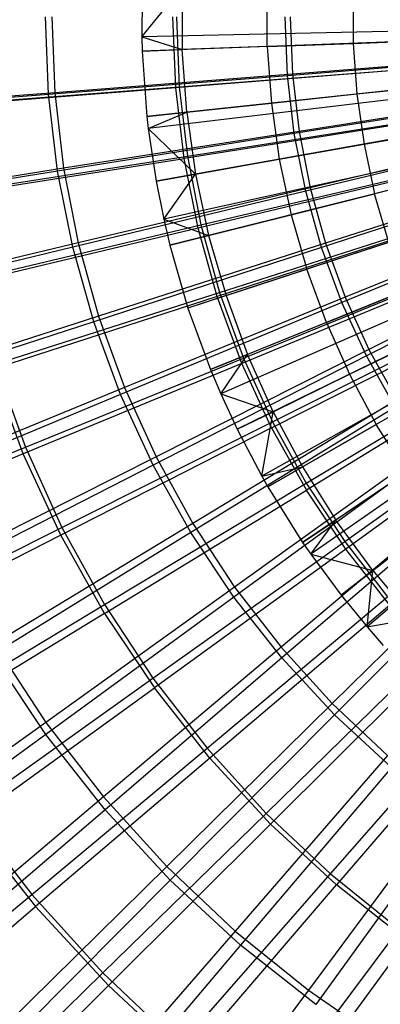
# Model space of a CAD drawing. Extents: x 0.05 to 6.09, y -3 to 3.03.
# Tile 33 of 124: x 2.09 to 2.43, y -0.92 to 0.01. Entities that reach past the tile are written whole.
import ezdxf

# ---------------------------------------------------------------- set-up
doc = ezdxf.new("R2010")
doc.units = 0
doc.header["$MEASUREMENT"] = 0
doc.layers.get('0').update_dxf_attribs({"color": 13, "linetype": 'CONTINUOUS'})

# ---------------------------------------------------------------- blocks, each defined once
blk = doc.blocks.new('PROFILE_SNOW_BALL_PLAFON_P')
at = {"color": 0}
for p, q in [((2.20944, 0.04173, 6.20847), (2.20915, -0.00657, 6.20847)), ((2.20944, 0.04173, 6.20847), (2.20915, -0.00657, 6.20847)), ((2.20915, -0.00657, 6.20847), (2.24729, 0.04048, 6.22565)), ((2.20915, -0.00657, 6.20847), (2.24729, 0.04048, 6.22565)), ((2.24729, 0.04048, 6.22565), (2.24739, -0.01872, 6.22564)), ((2.24729, 0.04048, 6.22565), (2.24739, -0.01872, 6.22564)), ((2.32781, -0.01578, 6.25976), (2.32772, 0.03782, 6.25976)), ((2.32781, -0.01578, 6.25976), (2.32772, 0.03782, 6.25976)), ((2.409, 0.03512, 6.29104), (2.40908, -0.01281, 6.29104)), ((2.409, 0.03512, 6.29104), (2.40908, -0.01281, 6.29104)), ((2.91727, 0.0085, 6.41976), (2.20915, -0.00657, 6.20847)), ((2.91727, 0.0085, 6.41976), (2.20915, -0.00657, 6.20847)), ((2.91735, 0.00576, 6.41976), (2.20955, -0.0201, 6.20847)), ((2.91735, 0.00576, 6.41976), (2.20955, -0.0201, 6.20847)), ((2.20915, -0.00657, 6.20847), (2.24739, -0.01872, 6.22564)), ((2.20915, -0.00657, 6.20847), (2.24739, -0.01872, 6.22564)), ((2.20915, -0.00657, 6.20847), (2.20955, -0.0201, 6.20847)), ((2.20915, -0.00657, 6.20847), (2.20955, -0.0201, 6.20847)), ((2.91824, -0.00671, 6.41975), (2.21396, -0.08177, 6.20843)), ((2.91824, -0.00671, 6.41975), (2.21396, -0.08177, 6.20843)), ((2.91851, -0.00904, 6.41975), (2.21527, -0.09329, 6.20842)), ((2.91851, -0.00904, 6.41975), (2.21527, -0.09329, 6.20842)), ((2.32781, -0.01578, 6.25976), (2.24739, -0.01872, 6.22564)), ((2.32781, -0.01578, 6.25976), (2.24739, -0.01872, 6.22564)), ((2.32781, -0.01578, 6.25976), (2.40908, -0.01281, 6.29104)), ((2.32781, -0.01578, 6.25976), (2.40908, -0.01281, 6.29104)), ((2.32781, -0.01578, 6.25976), (2.33164, -0.06924, 6.25973)), ((2.32781, -0.01578, 6.25976), (2.33164, -0.06924, 6.25973)), ((2.40908, -0.01281, 6.29104), (2.49127, -0.00981, 6.3195)), ((2.40908, -0.01281, 6.29104), (2.49127, -0.00981, 6.3195)), ((2.40908, -0.01281, 6.29104), (2.41251, -0.06063, 6.29101)), ((2.40908, -0.01281, 6.29104), (2.41251, -0.06063, 6.29101)), ((2.20955, -0.0201, 6.20847), (2.24739, -0.01872, 6.22564)), ((2.20955, -0.0201, 6.20847), (2.24739, -0.01872, 6.22564)), ((2.20955, -0.0201, 6.20847), (2.21396, -0.08177, 6.20843)), ((2.20955, -0.0201, 6.20847), (2.21396, -0.08177, 6.20843)), ((2.92001, -0.01909, 6.41974), (2.22267, -0.14298, 6.20837)), ((2.92001, -0.01909, 6.41974), (2.22267, -0.14298, 6.20837)), ((2.92146, -0.02637, 6.41973), (2.22986, -0.17899, 6.20831)), ((2.92146, -0.02637, 6.41973), (2.22986, -0.17899, 6.20831)), ((2.25162, -0.07776, 6.22561), (2.24739, -0.01872, 6.22564)), ((2.25162, -0.07776, 6.22561), (2.24739, -0.01872, 6.22564)), ((2.92263, -0.03131, 6.41972), (2.23563, -0.20344, 6.20827)), ((2.92263, -0.03131, 6.41972), (2.23563, -0.20344, 6.20827)), ((2.92609, -0.04333, 6.41969), (2.25277, -0.26284, 6.20814)), ((2.92609, -0.04333, 6.41969), (2.25277, -0.26284, 6.20814)), ((2.93039, -0.05507, 6.41966), (2.27402, -0.32091, 6.20799)), ((2.93039, -0.05507, 6.41966), (2.27402, -0.32091, 6.20799)), ((2.41251, -0.06063, 6.29101), (2.49428, -0.05191, 6.31947)), ((2.41251, -0.06063, 6.29101), (2.49428, -0.05191, 6.31947)), ((2.93237, -0.05975, 6.41965), (2.2838, -0.34405, 6.20791)), ((2.93237, -0.05975, 6.41965), (2.2838, -0.34405, 6.20791)), ((2.33164, -0.06924, 6.25973), (2.41251, -0.06063, 6.29101)), ((2.33164, -0.06924, 6.25973), (2.41251, -0.06063, 6.29101)), ((2.41251, -0.06063, 6.29101), (2.41926, -0.10808, 6.29096)), ((2.41251, -0.06063, 6.29101), (2.41926, -0.10808, 6.29096)), ((2.25162, -0.07776, 6.22561), (2.33164, -0.06924, 6.25973)), ((2.25162, -0.07776, 6.22561), (2.33164, -0.06924, 6.25973)), ((2.93549, -0.06648, 6.41962), (2.29926, -0.37735, 6.2078)), ((2.93549, -0.06648, 6.41962), (2.29926, -0.37735, 6.2078)), ((2.33164, -0.06924, 6.25973), (2.33919, -0.1223, 6.25968)), ((2.33164, -0.06924, 6.25973), (2.33919, -0.1223, 6.25968)), ((2.21396, -0.08177, 6.20843), (2.25162, -0.07776, 6.22561)), ((2.21396, -0.08177, 6.20843), (2.25162, -0.07776, 6.22561)), ((2.21396, -0.08177, 6.20843), (2.21527, -0.09329, 6.20842)), ((2.21396, -0.08177, 6.20843), (2.21527, -0.09329, 6.20842)), ((2.21527, -0.09329, 6.20842), (2.25162, -0.07776, 6.22561)), ((2.21527, -0.09329, 6.20842), (2.25162, -0.07776, 6.22561)), ((2.25162, -0.07776, 6.22561), (2.25996, -0.13636, 6.22555)), ((2.25162, -0.07776, 6.22561), (2.25996, -0.13636, 6.22555)), ((2.94022, -0.07548, 6.41959), (2.32263, -0.42182, 6.20763)), ((2.94022, -0.07548, 6.41959), (2.32263, -0.42182, 6.20763)), ((2.94138, -0.07751, 6.41958), (2.32838, -0.43189, 6.20758)), ((2.94138, -0.07751, 6.41958), (2.32838, -0.43189, 6.20758)), ((2.94803, -0.0881, 6.41953), (2.36123, -0.48427, 6.20734)), ((2.94803, -0.0881, 6.41953), (2.36123, -0.48427, 6.20734)), ((2.94958, -0.09036, 6.41952), (2.3689, -0.49542, 6.20728)), ((2.94958, -0.09036, 6.41952), (2.3689, -0.49542, 6.20728)), ((2.21527, -0.09329, 6.20842), (2.25996, -0.13636, 6.22555)), ((2.21527, -0.09329, 6.20842), (2.25996, -0.13636, 6.22555)), ((2.21527, -0.09329, 6.20842), (2.22267, -0.14298, 6.20837)), ((2.21527, -0.09329, 6.20842), (2.22267, -0.14298, 6.20837)), ((2.95539, -0.09821, 6.41948), (2.39766, -0.53423, 6.20707)), ((2.95539, -0.09821, 6.41948), (2.39766, -0.53423, 6.20707)), ((2.41926, -0.10808, 6.29096), (2.50023, -0.0937, 6.31943)), ((2.41926, -0.10808, 6.29096), (2.50023, -0.0937, 6.31943)), ((2.33919, -0.1223, 6.25968), (2.41926, -0.10808, 6.29096)), ((2.33919, -0.1223, 6.25968), (2.41926, -0.10808, 6.29096)), ((2.41926, -0.10808, 6.29096), (2.42931, -0.15496, 6.29089)), ((2.41926, -0.10808, 6.29096), (2.42931, -0.15496, 6.29089)), ((2.96035, -0.10425, 6.41944), (2.42216, -0.56412, 6.20689)), ((2.96035, -0.10425, 6.41944), (2.42216, -0.56412, 6.20689)), ((2.25996, -0.13636, 6.22555), (2.33919, -0.1223, 6.25968)), ((2.25996, -0.13636, 6.22555), (2.33919, -0.1223, 6.25968)), ((2.33919, -0.1223, 6.25968), (2.35042, -0.17471, 6.25959)), ((2.33919, -0.1223, 6.25968), (2.35042, -0.17471, 6.25959)), ((2.22267, -0.14298, 6.20837), (2.25996, -0.13636, 6.22555)), ((2.22267, -0.14298, 6.20837), (2.25996, -0.13636, 6.22555)), ((2.22986, -0.17899, 6.20831), (2.25996, -0.13636, 6.22555)), ((2.22986, -0.17899, 6.20831), (2.25996, -0.13636, 6.22555)), ((2.25996, -0.13636, 6.22555), (2.27236, -0.19425, 6.22546)), ((2.25996, -0.13636, 6.22555), (2.27236, -0.19425, 6.22546)), ((2.50908, -0.13498, 6.31936), (2.42931, -0.15496, 6.29089)), ((2.50908, -0.13498, 6.31936), (2.42931, -0.15496, 6.29089)), ((2.22267, -0.14298, 6.20837), (2.22986, -0.17899, 6.20831)), ((2.22267, -0.14298, 6.20837), (2.22986, -0.17899, 6.20831)), ((2.35042, -0.17471, 6.25959), (2.42931, -0.15496, 6.29089)), ((2.35042, -0.17471, 6.25959), (2.42931, -0.15496, 6.29089)), ((2.4426, -0.20101, 6.29079), (2.42931, -0.15496, 6.29089)), ((2.4426, -0.20101, 6.29079), (2.42931, -0.15496, 6.29089)), ((2.27236, -0.19425, 6.22546), (2.35042, -0.17471, 6.25959)), ((2.27236, -0.19425, 6.22546), (2.35042, -0.17471, 6.25959)), ((2.35042, -0.17471, 6.25959), (2.36528, -0.2262, 6.25948)), ((2.35042, -0.17471, 6.25959), (2.36528, -0.2262, 6.25948)), ((2.22986, -0.17899, 6.20831), (2.27236, -0.19425, 6.22546)), ((2.22986, -0.17899, 6.20831), (2.27236, -0.19425, 6.22546)), ((2.22986, -0.17899, 6.20831), (2.23563, -0.20344, 6.20827)), ((2.22986, -0.17899, 6.20831), (2.23563, -0.20344, 6.20827)), ((2.23563, -0.20344, 6.20827), (2.27236, -0.19425, 6.22546)), ((2.23563, -0.20344, 6.20827), (2.27236, -0.19425, 6.22546)), ((2.27236, -0.19425, 6.22546), (2.28878, -0.25112, 6.22534)), ((2.27236, -0.19425, 6.22546), (2.28878, -0.25112, 6.22534)), ((2.23563, -0.20344, 6.20827), (2.25277, -0.26284, 6.20814)), ((2.23563, -0.20344, 6.20827), (2.25277, -0.26284, 6.20814)), ((2.4426, -0.20101, 6.29079), (2.36528, -0.2262, 6.25948)), ((2.4426, -0.20101, 6.29079), (2.36528, -0.2262, 6.25948)), ((2.28878, -0.25112, 6.22534), (2.36528, -0.2262, 6.25948)), ((2.28878, -0.25112, 6.22534), (2.36528, -0.2262, 6.25948)), ((2.38369, -0.27654, 6.25935), (2.36528, -0.2262, 6.25948)), ((2.38369, -0.27654, 6.25935), (2.36528, -0.2262, 6.25948)), ((2.28878, -0.25112, 6.22534), (2.25277, -0.26284, 6.20814)), ((2.28878, -0.25112, 6.22534), (2.25277, -0.26284, 6.20814)), ((2.28878, -0.25112, 6.22534), (2.30912, -0.30671, 6.22519)), ((2.28878, -0.25112, 6.22534), (2.30912, -0.30671, 6.22519)), ((2.38369, -0.27654, 6.25935), (2.45907, -0.24603, 6.29067)), ((2.38369, -0.27654, 6.25935), (2.45907, -0.24603, 6.29067)), ((2.25277, -0.26284, 6.20814), (2.27402, -0.32091, 6.20799)), ((2.25277, -0.26284, 6.20814), (2.27402, -0.32091, 6.20799)), ((2.38369, -0.27654, 6.25935), (2.30912, -0.30671, 6.22519)), ((2.38369, -0.27654, 6.25935), (2.30912, -0.30671, 6.22519)), ((2.38369, -0.27654, 6.25935), (2.40558, -0.32546, 6.25918)), ((2.38369, -0.27654, 6.25935), (2.40558, -0.32546, 6.25918)), ((2.40558, -0.32546, 6.25918), (2.47864, -0.28979, 6.29052)), ((2.40558, -0.32546, 6.25918), (2.47864, -0.28979, 6.29052)), ((2.27402, -0.32091, 6.20799), (2.30912, -0.30671, 6.22519)), ((2.27402, -0.32091, 6.20799), (2.30912, -0.30671, 6.22519)), ((2.2838, -0.34405, 6.20791), (2.30912, -0.30671, 6.22519)), ((2.2838, -0.34405, 6.20791), (2.30912, -0.30671, 6.22519)), ((2.33328, -0.36075, 6.22501), (2.30912, -0.30671, 6.22519)), ((2.33328, -0.36075, 6.22501), (2.30912, -0.30671, 6.22519)), ((2.27402, -0.32091, 6.20799), (2.2838, -0.34405, 6.20791)), ((2.27402, -0.32091, 6.20799), (2.2838, -0.34405, 6.20791)), ((2.33328, -0.36075, 6.22501), (2.40558, -0.32546, 6.25918)), ((2.33328, -0.36075, 6.22501), (2.40558, -0.32546, 6.25918)), ((2.40558, -0.32546, 6.25918), (2.43082, -0.37274, 6.259)), ((2.40558, -0.32546, 6.25918), (2.43082, -0.37274, 6.259)), ((2.50121, -0.33208, 6.29035), (2.43082, -0.37274, 6.259)), ((2.50121, -0.33208, 6.29035), (2.43082, -0.37274, 6.259)), ((2.2838, -0.34405, 6.20791), (2.33328, -0.36075, 6.22501)), ((2.2838, -0.34405, 6.20791), (2.29926, -0.37735, 6.2078)), ((2.2838, -0.34405, 6.20791), (2.33328, -0.36075, 6.22501)), ((2.2838, -0.34405, 6.20791), (2.29926, -0.37735, 6.2078)), ((2.29926, -0.37735, 6.2078), (2.33328, -0.36075, 6.22501)), ((2.29926, -0.37735, 6.2078), (2.33328, -0.36075, 6.22501)), ((2.32263, -0.42182, 6.20763), (2.33328, -0.36075, 6.22501)), ((2.32263, -0.42182, 6.20763), (2.33328, -0.36075, 6.22501)), ((2.33328, -0.36075, 6.22501), (2.36116, -0.41297, 6.2248)), ((2.33328, -0.36075, 6.22501), (2.36116, -0.41297, 6.2248)), ((2.29926, -0.37735, 6.2078), (2.32263, -0.42182, 6.20763)), ((2.29926, -0.37735, 6.2078), (2.32263, -0.42182, 6.20763)), ((2.36116, -0.41297, 6.2248), (2.43082, -0.37274, 6.259)), ((2.36116, -0.41297, 6.2248), (2.43082, -0.37274, 6.259)), ((2.4593, -0.41815, 6.25879), (2.43082, -0.37274, 6.259)), ((2.4593, -0.41815, 6.25879), (2.43082, -0.37274, 6.259)), ((2.32263, -0.42182, 6.20763), (2.36116, -0.41297, 6.2248)), ((2.32263, -0.42182, 6.20763), (2.36116, -0.41297, 6.2248)), ((2.32838, -0.43189, 6.20758), (2.36116, -0.41297, 6.2248)), ((2.32838, -0.43189, 6.20758), (2.36116, -0.41297, 6.2248)), ((2.36116, -0.41297, 6.2248), (2.39262, -0.46311, 6.22457)), ((2.36116, -0.41297, 6.2248), (2.39262, -0.46311, 6.22457)), ((2.4593, -0.41815, 6.25879), (2.39262, -0.46311, 6.22457)), ((2.4593, -0.41815, 6.25879), (2.39262, -0.46311, 6.22457)), ((2.32263, -0.42182, 6.20763), (2.32838, -0.43189, 6.20758)), ((2.32263, -0.42182, 6.20763), (2.32838, -0.43189, 6.20758)), ((2.32838, -0.43189, 6.20758), (2.36123, -0.48427, 6.20734)), ((2.32838, -0.43189, 6.20758), (2.36123, -0.48427, 6.20734)), ((2.36123, -0.48427, 6.20734), (2.39262, -0.46311, 6.22457)), ((2.36123, -0.48427, 6.20734), (2.39262, -0.46311, 6.22457)), ((2.3689, -0.49542, 6.20728), (2.39262, -0.46311, 6.22457)), ((2.3689, -0.49542, 6.20728), (2.39262, -0.46311, 6.22457)), ((2.42749, -0.51094, 6.22431), (2.39262, -0.46311, 6.22457)), ((2.42749, -0.51094, 6.22431), (2.39262, -0.46311, 6.22457)), ((2.42749, -0.51094, 6.22431), (2.49087, -0.46145, 6.25855)), ((2.42749, -0.51094, 6.22431), (2.49087, -0.46145, 6.25855)), ((2.36123, -0.48427, 6.20734), (2.3689, -0.49542, 6.20728)), ((2.36123, -0.48427, 6.20734), (2.3689, -0.49542, 6.20728)), ((2.3689, -0.49542, 6.20728), (2.42749, -0.51094, 6.22431)), ((2.3689, -0.49542, 6.20728), (2.39766, -0.53423, 6.20707)), ((2.3689, -0.49542, 6.20728), (2.42749, -0.51094, 6.22431)), ((2.3689, -0.49542, 6.20728), (2.39766, -0.53423, 6.20707)), ((2.39766, -0.53423, 6.20707), (2.42749, -0.51094, 6.22431)), ((2.39766, -0.53423, 6.20707), (2.42749, -0.51094, 6.22431)), ((2.42216, -0.56412, 6.20689), (2.42749, -0.51094, 6.22431)), ((2.42216, -0.56412, 6.20689), (2.42749, -0.51094, 6.22431)), ((2.42749, -0.51094, 6.22431), (2.46562, -0.55623, 6.22403)), ((2.42749, -0.51094, 6.22431), (2.46562, -0.55623, 6.22403)), ((2.39766, -0.53423, 6.20707), (2.42216, -0.56412, 6.20689)), ((2.39766, -0.53423, 6.20707), (2.42216, -0.56412, 6.20689)), ((2.42216, -0.56412, 6.20689), (2.46562, -0.55623, 6.22403)), ((2.42216, -0.56412, 6.20689), (2.46562, -0.55623, 6.22403)), ((2.42216, -0.56412, 6.20689), (2.43748, -0.58153, 6.20677)), ((2.42216, -0.56412, 6.20689), (2.43748, -0.58153, 6.20677))]:
    blk.add_line(p, q, dxfattribs=at)
blk = doc.blocks.new('GRUPUJ_1')
at = {"color": 0}
for p, q in [((2.06652, 2.94374, 0.23651), (2.06364, 3.01692, 0.23653)), ((2.06652, 2.94374, 0.23651), (2.06364, 3.01692, 0.23653)), ((2.06958, 3.01692, 0.18699), (2.07236, 2.94513, 0.18697)), ((2.06958, 3.01692, 0.18699), (2.07236, 2.94513, 0.18697)), ((2.18679, 2.94978, 6.09612), (2.18415, 3.01692, 6.09614)), ((2.18679, 2.94978, 6.09612), (2.18415, 3.01692, 6.09614)), ((2.18747, 3.01692, 6.14503), (2.19003, 2.95084, 6.14501)), ((2.18747, 3.01692, 6.14503), (2.19003, 2.95084, 6.14501)), ((2.29227, 2.96155, 0.1605), (2.29009, 3.01692, 0.16052)), ((2.29227, 2.96155, 0.1605), (2.29009, 3.01692, 0.16052)), ((2.29491, 3.01692, 0.11426), (2.29702, 2.96263, 0.11424)), ((2.29491, 3.01692, 0.11426), (2.29702, 2.96263, 0.11424)), ((2.29227, 2.96155, 0.1605), (2.52317, 2.97975, 0.1021)), ((2.29227, 2.96155, 0.1605), (2.52317, 2.97975, 0.1021)), ((2.52649, 2.9805, 0.05864), (2.29702, 2.96263, 0.11424)), ((2.52649, 2.9805, 0.05864), (2.29702, 2.96263, 0.11424)), ((2.41547, 2.96774, 6.16276), (2.18679, 2.94978, 6.09612)), ((2.41547, 2.96774, 6.16276), (2.18679, 2.94978, 6.09612)), ((2.19003, 2.95084, 6.14501), (2.41738, 2.96847, 6.20878)), ((2.19003, 2.95084, 6.14501), (2.41738, 2.96847, 6.20878)), ((2.06652, 2.94374, 0.23651), (2.29227, 2.96155, 0.1605)), ((2.06652, 2.94374, 0.23651), (2.29227, 2.96155, 0.1605)), ((2.29702, 2.96263, 0.11424), (2.07236, 2.94513, 0.18697)), ((2.29702, 2.96263, 0.11424), (2.07236, 2.94513, 0.18697)), ((2.29878, 2.90652, 0.16045), (2.29227, 2.96155, 0.1605)), ((2.29878, 2.90652, 0.16045), (2.29227, 2.96155, 0.1605)), ((2.29702, 2.96263, 0.11424), (2.30332, 2.90867, 0.11419)), ((2.29702, 2.96263, 0.11424), (2.30332, 2.90867, 0.11419)), ((2.18679, 2.94978, 6.09612), (1.96389, 2.93229, 6.01207)), ((2.18679, 2.94978, 6.09612), (1.96389, 2.93229, 6.01207)), ((1.9681, 2.93364, 6.06429), (2.19003, 2.95084, 6.14501)), ((1.9681, 2.93364, 6.06429), (2.19003, 2.95084, 6.14501)), ((2.19469, 2.88306, 6.09606), (2.18679, 2.94978, 6.09612)), ((2.19469, 2.88306, 6.09606), (2.18679, 2.94978, 6.09612)), ((2.19003, 2.95084, 6.14501), (2.19771, 2.88515, 6.14495)), ((2.19003, 2.95084, 6.14501), (2.19771, 2.88515, 6.14495)), ((1.84725, 2.92643, 0.32967), (2.06652, 2.94374, 0.23651)), ((1.84725, 2.92643, 0.32967), (2.06652, 2.94374, 0.23651)), ((2.07236, 2.94513, 0.18697), (1.85379, 2.92809, 0.27643)), ((2.07236, 2.94513, 0.18697), (1.85379, 2.92809, 0.27643)), ((2.07513, 2.87101, 0.23644), (2.06652, 2.94374, 0.23651)), ((2.07513, 2.87101, 0.23644), (2.06652, 2.94374, 0.23651)), ((2.07236, 2.94513, 0.18697), (2.0807, 2.87377, 0.18691)), ((2.07236, 2.94513, 0.18697), (2.0807, 2.87377, 0.18691)), ((2.52754, 2.94282, 0.10206), (2.29878, 2.90652, 0.16045)), ((2.52754, 2.94282, 0.10206), (2.29878, 2.90652, 0.16045)), ((2.53072, 2.94429, 0.05861), (2.30332, 2.90867, 0.11419)), ((2.53072, 2.94429, 0.05861), (2.30332, 2.90867, 0.11419)), ((2.42125, 2.91886, 6.16272), (2.19469, 2.88306, 6.09606)), ((2.42125, 2.91886, 6.16272), (2.19469, 2.88306, 6.09606)), ((2.19771, 2.88515, 6.14495), (2.42301, 2.92032, 6.20874)), ((2.19771, 2.88515, 6.14495), (2.42301, 2.92032, 6.20874)), ((2.29878, 2.90652, 0.16045), (2.07513, 2.87101, 0.23644)), ((2.29878, 2.90652, 0.16045), (2.07513, 2.87101, 0.23644)), ((2.30332, 2.90867, 0.11419), (2.0807, 2.87377, 0.18691)), ((2.30332, 2.90867, 0.11419), (2.0807, 2.87377, 0.18691)), ((2.30959, 2.85217, 0.16037), (2.29878, 2.90652, 0.16045)), ((2.30959, 2.85217, 0.16037), (2.29878, 2.90652, 0.16045)), ((2.30332, 2.90867, 0.11419), (2.31379, 2.85536, 0.11412)), ((2.30332, 2.90867, 0.11419), (2.31379, 2.85536, 0.11412)), ((2.53479, 2.90634, 0.10201), (2.30959, 2.85217, 0.16037)), ((2.53479, 2.90634, 0.10201), (2.30959, 2.85217, 0.16037)), ((2.53774, 2.90853, 0.05856), (2.31379, 2.85536, 0.11412)), ((2.53774, 2.90853, 0.05856), (2.31379, 2.85536, 0.11412)), ((1.97778, 2.85085, 6.06421), (2.19771, 2.88515, 6.14495)), ((1.97778, 2.85085, 6.06421), (2.19771, 2.88515, 6.14495)), ((2.19771, 2.88515, 6.14495), (2.21045, 2.82026, 6.14486)), ((2.19771, 2.88515, 6.14495), (2.21045, 2.82026, 6.14486)), ((1.97384, 2.84818, 6.012), (2.19469, 2.88306, 6.09606)), ((1.97384, 2.84818, 6.012), (2.19469, 2.88306, 6.09606)), ((2.2078, 2.81716, 6.09597), (2.19469, 2.88306, 6.09606)), ((2.2078, 2.81716, 6.09597), (2.19469, 2.88306, 6.09606)), ((2.07513, 2.87101, 0.23644), (1.8579, 2.83649, 0.32959)), ((2.07513, 2.87101, 0.23644), (1.8579, 2.83649, 0.32959)), ((2.0807, 2.87377, 0.18691), (1.86411, 2.83979, 0.27635)), ((2.0807, 2.87377, 0.18691), (1.86411, 2.83979, 0.27635)), ((2.08941, 2.79918, 0.23634), (2.07513, 2.87101, 0.23644)), ((2.08941, 2.79918, 0.23634), (2.07513, 2.87101, 0.23644)), ((2.0807, 2.87377, 0.18691), (2.09455, 2.80327, 0.18681)), ((2.0807, 2.87377, 0.18691), (2.09455, 2.80327, 0.18681)), ((2.43086, 2.87059, 6.16265), (2.2078, 2.81716, 6.09597)), ((2.43086, 2.87059, 6.16265), (2.2078, 2.81716, 6.09597)), ((2.21045, 2.82026, 6.14486), (2.43235, 2.87274, 6.20867)), ((2.21045, 2.82026, 6.14486), (2.43235, 2.87274, 6.20867)), ((2.54489, 2.87054, 0.10193), (2.32463, 2.79884, 0.16026)), ((2.54489, 2.87054, 0.10193), (2.32463, 2.79884, 0.16026)), ((2.54752, 2.87341, 0.05848), (2.32836, 2.80302, 0.11401)), ((2.54752, 2.87341, 0.05848), (2.32836, 2.80302, 0.11401)), ((2.30959, 2.85217, 0.16037), (2.08941, 2.79918, 0.23634)), ((2.30959, 2.85217, 0.16037), (2.08941, 2.79918, 0.23634)), ((2.31379, 2.85536, 0.11412), (2.09455, 2.80327, 0.18681)), ((2.31379, 2.85536, 0.11412), (2.09455, 2.80327, 0.18681)), ((2.32463, 2.79884, 0.16026), (2.30959, 2.85217, 0.16037)), ((2.32463, 2.79884, 0.16026), (2.30959, 2.85217, 0.16037)), ((2.31379, 2.85536, 0.11412), (2.32836, 2.80302, 0.11401)), ((2.31379, 2.85536, 0.11412), (2.32836, 2.80302, 0.11401)), ((2.55998, 2.83916, 0.05839), (2.34695, 2.75196, 0.11387)), ((2.55998, 2.83916, 0.05839), (2.34695, 2.75196, 0.11387)), ((2.55776, 2.83564, 0.10184), (2.34381, 2.74685, 0.16012)), ((2.55776, 2.83564, 0.10184), (2.34381, 2.74685, 0.16012)), ((1.99384, 2.76907, 6.06409), (2.21045, 2.82026, 6.14486)), ((1.99384, 2.76907, 6.06409), (2.21045, 2.82026, 6.14486)), ((2.21045, 2.82026, 6.14486), (2.22819, 2.75656, 6.14473)), ((2.21045, 2.82026, 6.14486), (2.22819, 2.75656, 6.14473)), ((2.44422, 2.82323, 6.16255), (2.22603, 2.7525, 6.09583)), ((2.44422, 2.82323, 6.16255), (2.22603, 2.7525, 6.09583)), ((2.22819, 2.75656, 6.14473), (2.44535, 2.82603, 6.20858)), ((2.22819, 2.75656, 6.14473), (2.44535, 2.82603, 6.20858)), ((2.2078, 2.81716, 6.09597), (1.99037, 2.76511, 6.01188)), ((2.2078, 2.81716, 6.09597), (1.99037, 2.76511, 6.01188)), ((2.22603, 2.7525, 6.09583), (2.2078, 2.81716, 6.09597)), ((2.22603, 2.7525, 6.09583), (2.2078, 2.81716, 6.09597)), ((2.09455, 2.80327, 0.18681), (1.88124, 2.75256, 0.27623)), ((2.09455, 2.80327, 0.18681), (1.88124, 2.75256, 0.27623)), ((2.09455, 2.80327, 0.18681), (2.11382, 2.73405, 0.18667)), ((2.09455, 2.80327, 0.18681), (2.11382, 2.73405, 0.18667)), ((2.32836, 2.80302, 0.11401), (2.11382, 2.73405, 0.18667)), ((2.32836, 2.80302, 0.11401), (2.11382, 2.73405, 0.18667)), ((2.32836, 2.80302, 0.11401), (2.34695, 2.75196, 0.11387)), ((2.32836, 2.80302, 0.11401), (2.34695, 2.75196, 0.11387)), ((2.57333, 2.80187, 0.10172), (2.36701, 2.69652, 0.15995)), ((2.57333, 2.80187, 0.10172), (2.36701, 2.69652, 0.15995)), ((2.57506, 2.80598, 0.05828), (2.36943, 2.7025, 0.1137)), ((2.57506, 2.80598, 0.05828), (2.36943, 2.7025, 0.1137)), ((2.08941, 2.79918, 0.23634), (1.87556, 2.74767, 0.32946)), ((2.08941, 2.79918, 0.23634), (1.87556, 2.74767, 0.32946)), ((2.10929, 2.72869, 0.23619), (2.08941, 2.79918, 0.23634)), ((2.10929, 2.72869, 0.23619), (2.08941, 2.79918, 0.23634)), ((2.32463, 2.79884, 0.16026), (2.10929, 2.72869, 0.23619)), ((2.32463, 2.79884, 0.16026), (2.10929, 2.72869, 0.23619)), ((2.34381, 2.74685, 0.16012), (2.32463, 2.79884, 0.16026)), ((2.34381, 2.74685, 0.16012), (2.32463, 2.79884, 0.16026)), ((2.46125, 2.77705, 6.16243), (2.24929, 2.68946, 6.09566)), ((2.46125, 2.77705, 6.16243), (2.24929, 2.68946, 6.09566)), ((2.2508, 2.69441, 6.14456), (2.46194, 2.78047, 6.20845)), ((2.2508, 2.69441, 6.14456), (2.46194, 2.78047, 6.20845)), ((2.01619, 2.68877, 6.06393), (2.22819, 2.75656, 6.14473)), ((2.01619, 2.68877, 6.06393), (2.22819, 2.75656, 6.14473)), ((2.22819, 2.75656, 6.14473), (2.2508, 2.69441, 6.14456)), ((2.22819, 2.75656, 6.14473), (2.2508, 2.69441, 6.14456)), ((2.22603, 2.7525, 6.09583), (2.01335, 2.6836, 6.01171)), ((2.22603, 2.7525, 6.09583), (2.01335, 2.6836, 6.01171)), ((2.34381, 2.74685, 0.16012), (2.13464, 2.65997, 0.236)), ((2.34381, 2.74685, 0.16012), (2.13464, 2.65997, 0.236)), ((2.34695, 2.75196, 0.11387), (2.13839, 2.66654, 0.18648)), ((2.34695, 2.75196, 0.11387), (2.13839, 2.66654, 0.18648)), ((2.24929, 2.68946, 6.09566), (2.22603, 2.7525, 6.09583)), ((2.24929, 2.68946, 6.09566), (2.22603, 2.7525, 6.09583)), ((2.36701, 2.69652, 0.15995), (2.34381, 2.74685, 0.16012)), ((2.36701, 2.69652, 0.15995), (2.34381, 2.74685, 0.16012)), ((2.34695, 2.75196, 0.11387), (2.36943, 2.7025, 0.1137)), ((2.34695, 2.75196, 0.11387), (2.36943, 2.7025, 0.1137)), ((2.27817, 2.63421, 6.14436), (2.482, 2.73634, 6.2083)), ((2.27817, 2.63421, 6.14436), (2.482, 2.73634, 6.2083)), ((2.10929, 2.72869, 0.23619), (1.90014, 2.66051, 0.32927)), ((2.10929, 2.72869, 0.23619), (1.90014, 2.66051, 0.32927)), ((2.11382, 2.73405, 0.18667), (1.90508, 2.66692, 0.27605)), ((2.11382, 2.73405, 0.18667), (1.90508, 2.66692, 0.27605)), ((2.13464, 2.65997, 0.236), (2.10929, 2.72869, 0.23619)), ((2.13464, 2.65997, 0.236), (2.10929, 2.72869, 0.23619)), ((2.11382, 2.73405, 0.18667), (2.13839, 2.66654, 0.18648)), ((2.11382, 2.73405, 0.18667), (2.13839, 2.66654, 0.18648)), ((2.27742, 2.62844, 6.09545), (2.48185, 2.73235, 6.16227)), ((2.27742, 2.62844, 6.09545), (2.48185, 2.73235, 6.16227)), ((2.36943, 2.7025, 0.1137), (2.16812, 2.60113, 0.18626)), ((2.36943, 2.7025, 0.1137), (2.16812, 2.60113, 0.18626)), ((2.36943, 2.7025, 0.1137), (2.39567, 2.65493, 0.11351)), ((2.36943, 2.7025, 0.1137), (2.39567, 2.65493, 0.11351)), ((2.01619, 2.68877, 6.06393), (2.04469, 2.61045, 6.06372)), ((2.01619, 2.68877, 6.06393), (2.04469, 2.61045, 6.06372)), ((2.24929, 2.68946, 6.09566), (2.04267, 2.60414, 6.01149)), ((2.24929, 2.68946, 6.09566), (2.04267, 2.60414, 6.01149)), ((2.04469, 2.61045, 6.06372), (2.2508, 2.69441, 6.14456)), ((2.04469, 2.61045, 6.06372), (2.2508, 2.69441, 6.14456)), ((2.36701, 2.69652, 0.15995), (2.1653, 2.59346, 0.23577)), ((2.36701, 2.69652, 0.15995), (2.1653, 2.59346, 0.23577)), ((2.27742, 2.62844, 6.09545), (2.24929, 2.68946, 6.09566)), ((2.27742, 2.62844, 6.09545), (2.24929, 2.68946, 6.09566)), ((2.2508, 2.69441, 6.14456), (2.27817, 2.63421, 6.14436)), ((2.2508, 2.69441, 6.14456), (2.27817, 2.63421, 6.14436)), ((2.31012, 2.57631, 6.14412), (2.50542, 2.69389, 6.20813)), ((2.31012, 2.57631, 6.14412), (2.50542, 2.69389, 6.20813)), ((2.5059, 2.68941, 6.16209), (2.31025, 2.56982, 6.09521)), ((2.5059, 2.68941, 6.16209), (2.31025, 2.56982, 6.09521)), ((2.39409, 2.64817, 0.15974), (2.36701, 2.69652, 0.15995)), ((2.39409, 2.64817, 0.15974), (2.36701, 2.69652, 0.15995)), ((2.04267, 2.60414, 6.01149), (2.01335, 2.6836, 6.01171)), ((2.04267, 2.60414, 6.01149), (2.01335, 2.6836, 6.01171)), ((2.13839, 2.66654, 0.18648), (1.93549, 2.58338, 0.27582)), ((2.13839, 2.66654, 0.18648), (1.93549, 2.58338, 0.27582)), ((2.13839, 2.66654, 0.18648), (2.16812, 2.60113, 0.18626)), ((2.13839, 2.66654, 0.18648), (2.16812, 2.60113, 0.18626)), ((2.13464, 2.65997, 0.236), (1.93149, 2.57554, 0.32904)), ((2.13464, 2.65997, 0.236), (1.93149, 2.57554, 0.32904)), ((2.1653, 2.59346, 0.23577), (2.13464, 2.65997, 0.236)), ((2.1653, 2.59346, 0.23577), (2.13464, 2.65997, 0.236)), ((2.39567, 2.65493, 0.11351), (2.20283, 2.53823, 0.18601)), ((2.39567, 2.65493, 0.11351), (2.20283, 2.53823, 0.18601)), ((2.34645, 2.52106, 6.14385), (2.53206, 2.65338, 6.20793)), ((2.34645, 2.52106, 6.14385), (2.53206, 2.65338, 6.20793)), ((2.39409, 2.64817, 0.15974), (2.20109, 2.52956, 0.23551)), ((2.39409, 2.64817, 0.15974), (2.20109, 2.52956, 0.23551)), ((2.53324, 2.64849, 6.16189), (2.34757, 2.51396, 6.09493)), ((2.53324, 2.64849, 6.16189), (2.34757, 2.51396, 6.09493)), ((2.07918, 2.53458, 6.06346), (2.27817, 2.63421, 6.14436)), ((2.07918, 2.53458, 6.06346), (2.27817, 2.63421, 6.14436)), ((2.27817, 2.63421, 6.14436), (2.31012, 2.57631, 6.14412)), ((2.27817, 2.63421, 6.14436), (2.31012, 2.57631, 6.14412)), ((2.27742, 2.62844, 6.09545), (2.07813, 2.52722, 6.01123)), ((2.27742, 2.62844, 6.09545), (2.07813, 2.52722, 6.01123)), ((2.27742, 2.62844, 6.09545), (2.31025, 2.56982, 6.09521)), ((2.27742, 2.62844, 6.09545), (2.31025, 2.56982, 6.09521)), ((1.84477, 2.52907, 5.96639), (2.04469, 2.61045, 6.06372)), ((1.84477, 2.52907, 5.96639), (2.04469, 2.61045, 6.06372)), ((2.04469, 2.61045, 6.06372), (2.07918, 2.53458, 6.06346)), ((2.04469, 2.61045, 6.06372), (2.07918, 2.53458, 6.06346)), ((2.42553, 2.60954, 0.11329), (2.24231, 2.4782, 0.18571)), ((2.42553, 2.60954, 0.11329), (2.24231, 2.4782, 0.18571)), ((2.04267, 2.60414, 6.01149), (1.84261, 2.52158, 5.91041)), ((2.04267, 2.60414, 6.01149), (1.84261, 2.52158, 5.91041)), ((2.16812, 2.60113, 0.18626), (1.97227, 2.50245, 0.27555)), ((2.16812, 2.60113, 0.18626), (1.97227, 2.50245, 0.27555)), ((2.07813, 2.52722, 6.01123), (2.04267, 2.60414, 6.01149)), ((2.07813, 2.52722, 6.01123), (2.04267, 2.60414, 6.01149)), ((2.16812, 2.60113, 0.18626), (2.20283, 2.53823, 0.18601)), ((2.16812, 2.60113, 0.18626), (2.20283, 2.53823, 0.18601)), ((2.42487, 2.6021, 0.15952), (2.24178, 2.46867, 0.23521)), ((2.42487, 2.6021, 0.15952), (2.24178, 2.46867, 0.23521)), ((2.1653, 2.59346, 0.23577), (1.9694, 2.4933, 0.32876)), ((2.1653, 2.59346, 0.23577), (1.9694, 2.4933, 0.32876)), ((2.20109, 2.52956, 0.23551), (2.1653, 2.59346, 0.23577)), ((2.20109, 2.52956, 0.23551), (2.1653, 2.59346, 0.23577)), ((2.11945, 2.4616, 6.06316), (2.31012, 2.57631, 6.14412)), ((2.11945, 2.4616, 6.06316), (2.31012, 2.57631, 6.14412)), ((2.11951, 2.45333, 6.01092), (2.31025, 2.56982, 6.09521)), ((2.11951, 2.45333, 6.01092), (2.31025, 2.56982, 6.09521)), ((2.31012, 2.57631, 6.14412), (2.34645, 2.52106, 6.14385)), ((2.31012, 2.57631, 6.14412), (2.34645, 2.52106, 6.14385)), ((2.34757, 2.51396, 6.09493), (2.31025, 2.56982, 6.09521)), ((2.34757, 2.51396, 6.09493), (2.31025, 2.56982, 6.09521)), ((2.45881, 2.5666, 0.11304), (2.28632, 2.42142, 0.18539)), ((2.45881, 2.5666, 0.11304), (2.28632, 2.42142, 0.18539)), ((2.45918, 2.55858, 0.15926), (2.28712, 2.41115, 0.23487)), ((2.45918, 2.55858, 0.15926), (2.28712, 2.41115, 0.23487)), ((1.88616, 2.43801, 5.96608), (2.07918, 2.53458, 6.06346)), ((1.88616, 2.43801, 5.96608), (2.07918, 2.53458, 6.06346)), ((2.20283, 2.53823, 0.18601), (2.01522, 2.42461, 0.27523)), ((2.20283, 2.53823, 0.18601), (2.01522, 2.42461, 0.27523)), ((2.07918, 2.53458, 6.06346), (2.11945, 2.4616, 6.06316)), ((2.07918, 2.53458, 6.06346), (2.11945, 2.4616, 6.06316)), ((2.20283, 2.53823, 0.18601), (2.24231, 2.4782, 0.18571)), ((2.20283, 2.53823, 0.18601), (2.24231, 2.4782, 0.18571)), ((2.07813, 2.52722, 6.01123), (1.88515, 2.42928, 5.9101)), ((2.07813, 2.52722, 6.01123), (1.88515, 2.42928, 5.9101)), ((2.20109, 2.52956, 0.23551), (2.01365, 2.41428, 0.32843)), ((2.20109, 2.52956, 0.23551), (2.01365, 2.41428, 0.32843)), ((2.11951, 2.45333, 6.01092), (2.07813, 2.52722, 6.01123)), ((2.11951, 2.45333, 6.01092), (2.07813, 2.52722, 6.01123)), ((2.16524, 2.39197, 6.06282), (2.34645, 2.52106, 6.14385)), ((2.16524, 2.39197, 6.06282), (2.34645, 2.52106, 6.14385)), ((2.24178, 2.46867, 0.23521), (2.20109, 2.52956, 0.23551)), ((2.24178, 2.46867, 0.23521), (2.20109, 2.52956, 0.23551)), ((2.49532, 2.52637, 0.11277), (2.3346, 2.36821, 0.18503)), ((2.49532, 2.52637, 0.11277), (2.3346, 2.36821, 0.18503)), ((2.34645, 2.52106, 6.14385), (2.38696, 2.46879, 6.14355)), ((2.34645, 2.52106, 6.14385), (2.38696, 2.46879, 6.14355)), ((2.34757, 2.51396, 6.09493), (2.16656, 2.3829, 6.01057)), ((2.34757, 2.51396, 6.09493), (2.16656, 2.3829, 6.01057)), ((2.49679, 2.51789, 0.15898), (2.33683, 2.35737, 0.2345)), ((2.49679, 2.51789, 0.15898), (2.33683, 2.35737, 0.2345)), ((2.38917, 2.46119, 6.09462), (2.34757, 2.51396, 6.09493)), ((2.38917, 2.46119, 6.09462), (2.34757, 2.51396, 6.09493)), ((2.24231, 2.4782, 0.18571), (2.06407, 2.35034, 0.27487)), ((2.24231, 2.4782, 0.18571), (2.06407, 2.35034, 0.27487)), ((2.24231, 2.4782, 0.18571), (2.28632, 2.42142, 0.18539)), ((2.24231, 2.4782, 0.18571), (2.28632, 2.42142, 0.18539)), ((2.24178, 2.46867, 0.23521), (2.06396, 2.33898, 0.32806)), ((2.24178, 2.46867, 0.23521), (2.06396, 2.33898, 0.32806)), ((2.2163, 2.32609, 6.06244), (2.38696, 2.46879, 6.14355)), ((2.2163, 2.32609, 6.06244), (2.38696, 2.46879, 6.14355)), ((2.28712, 2.41115, 0.23487), (2.24178, 2.46867, 0.23521)), ((2.28712, 2.41115, 0.23487), (2.24178, 2.46867, 0.23521)), ((1.93449, 2.35042, 5.96572), (2.11945, 2.4616, 6.06316)), ((1.93449, 2.35042, 5.96572), (2.11945, 2.4616, 6.06316)), ((2.11945, 2.4616, 6.06316), (2.16524, 2.39197, 6.06282)), ((2.11945, 2.4616, 6.06316), (2.16524, 2.39197, 6.06282)), ((2.38917, 2.46119, 6.09462), (2.21899, 2.31639, 6.01018)), ((2.38917, 2.46119, 6.09462), (2.21899, 2.31639, 6.01018)), ((2.11951, 2.45333, 6.01092), (1.93481, 2.34061, 5.90973)), ((2.11951, 2.45333, 6.01092), (1.93481, 2.34061, 5.90973)), ((2.11951, 2.45333, 6.01092), (2.16656, 2.3829, 6.01057)), ((2.11951, 2.45333, 6.01092), (2.16656, 2.3829, 6.01057)), ((2.01522, 2.42461, 0.27523), (2.06407, 2.35034, 0.27487)), ((2.01522, 2.42461, 0.27523), (2.06407, 2.35034, 0.27487)), ((2.28632, 2.42142, 0.18539), (2.11853, 2.28007, 0.27447)), ((2.28632, 2.42142, 0.18539), (2.11853, 2.28007, 0.27447)), ((2.27231, 2.26437, 6.06203), (2.4314, 2.41982, 6.14322)), ((2.27231, 2.26437, 6.06203), (2.4314, 2.41982, 6.14322)), ((2.28632, 2.42142, 0.18539), (2.3346, 2.36821, 0.18503)), ((2.28632, 2.42142, 0.18539), (2.3346, 2.36821, 0.18503)), ((2.06396, 2.33898, 0.32806), (2.01365, 2.41428, 0.32843)), ((2.06396, 2.33898, 0.32806), (2.01365, 2.41428, 0.32843)), ((2.28712, 2.41115, 0.23487), (2.12003, 2.26786, 0.32764)), ((2.28712, 2.41115, 0.23487), (2.12003, 2.26786, 0.32764)), ((2.27648, 2.2542, 6.00976), (2.43477, 2.41186, 6.09428)), ((2.27648, 2.2542, 6.00976), (2.43477, 2.41186, 6.09428)), ((2.33683, 2.35737, 0.2345), (2.28712, 2.41115, 0.23487)), ((2.33683, 2.35737, 0.2345), (2.28712, 2.41115, 0.23487)), ((1.98946, 2.26684, 5.96531), (2.16524, 2.39197, 6.06282)), ((1.98946, 2.26684, 5.96531), (2.16524, 2.39197, 6.06282)), ((2.16524, 2.39197, 6.06282), (2.2163, 2.32609, 6.06244)), ((2.16524, 2.39197, 6.06282), (2.2163, 2.32609, 6.06244)), ((1.99128, 2.2561, 5.90931), (2.16656, 2.3829, 6.01057)), ((1.99128, 2.2561, 5.90931), (2.16656, 2.3829, 6.01057)), ((2.21899, 2.31639, 6.01018), (2.16656, 2.3829, 6.01057)), ((2.21899, 2.31639, 6.01018), (2.16656, 2.3829, 6.01057)), ((2.33293, 2.20718, 6.06158), (2.4795, 2.37443, 6.14286)), ((2.33293, 2.20718, 6.06158), (2.4795, 2.37443, 6.14286)), ((2.3346, 2.36821, 0.18503), (2.17827, 2.21424, 0.27402)), ((2.3346, 2.36821, 0.18503), (2.17827, 2.21424, 0.27402)), ((2.3346, 2.36821, 0.18503), (2.38685, 2.31891, 0.18464)), ((2.3346, 2.36821, 0.18503), (2.38685, 2.31891, 0.18464)), ((2.48411, 2.36625, 6.09392), (2.33868, 2.19671, 6.00929)), ((2.48411, 2.36625, 6.09392), (2.33868, 2.19671, 6.00929)), ((2.33683, 2.35737, 0.2345), (2.1815, 2.20136, 0.32719)), ((2.33683, 2.35737, 0.2345), (2.1815, 2.20136, 0.32719)), ((2.39061, 2.30766, 0.2341), (2.33683, 2.35737, 0.2345)), ((2.39061, 2.30766, 0.2341), (2.33683, 2.35737, 0.2345)), ((2.06407, 2.35034, 0.27487), (1.89183, 2.22667, 0.38025)), ((2.06407, 2.35034, 0.27487), (1.89183, 2.22667, 0.38025)), ((2.06407, 2.35034, 0.27487), (2.11853, 2.28007, 0.27447)), ((2.06407, 2.35034, 0.27487), (2.11853, 2.28007, 0.27447)), ((2.06396, 2.33898, 0.32806), (1.89248, 2.21381, 0.43753)), ((2.06396, 2.33898, 0.32806), (1.89248, 2.21381, 0.43753)), ((2.12003, 2.26786, 0.32764), (2.06396, 2.33898, 0.32806)), ((2.12003, 2.26786, 0.32764), (2.06396, 2.33898, 0.32806)), ((2.05074, 2.18778, 5.96486), (2.2163, 2.32609, 6.06244)), ((2.05074, 2.18778, 5.96486), (2.2163, 2.32609, 6.06244)), ((2.2163, 2.32609, 6.06244), (2.27231, 2.26437, 6.06203)), ((2.2163, 2.32609, 6.06244), (2.27231, 2.26437, 6.06203)), ((2.21899, 2.31639, 6.01018), (2.0542, 2.17629, 5.90884)), ((2.21899, 2.31639, 6.01018), (2.0542, 2.17629, 5.90884)), ((2.27648, 2.2542, 6.00976), (2.21899, 2.31639, 6.01018)), ((2.27648, 2.2542, 6.00976), (2.21899, 2.31639, 6.01018)), ((2.38685, 2.31891, 0.18464), (2.24293, 2.15323, 0.27354)), ((2.38685, 2.31891, 0.18464), (2.24293, 2.15323, 0.27354)), ((2.39061, 2.30766, 0.2341), (2.248, 2.13989, 0.32669)), ((2.39061, 2.30766, 0.2341), (2.248, 2.13989, 0.32669)), ((2.11853, 2.28007, 0.27447), (1.95639, 2.14337, 0.37977)), ((2.11853, 2.28007, 0.27447), (1.95639, 2.14337, 0.37977)), ((2.11853, 2.28007, 0.27447), (2.17827, 2.21424, 0.27402)), ((2.11853, 2.28007, 0.27447), (2.17827, 2.21424, 0.27402)), ((2.44277, 2.2738, 0.18423), (2.31212, 2.09742, 0.27303)), ((2.44277, 2.2738, 0.18423), (2.31212, 2.09742, 0.27303)), ((2.12003, 2.26786, 0.32764), (1.9589, 2.12956, 0.43704)), ((2.12003, 2.26786, 0.32764), (1.9589, 2.12956, 0.43704)), ((1.98946, 2.26684, 5.96531), (2.05074, 2.18778, 5.96486)), ((1.98946, 2.26684, 5.96531), (2.05074, 2.18778, 5.96486)), ((2.11796, 2.1137, 5.96436), (2.27231, 2.26437, 6.06203)), ((2.11796, 2.1137, 5.96436), (2.27231, 2.26437, 6.06203)), ((2.1815, 2.20136, 0.32719), (2.12003, 2.26786, 0.32764)), ((2.1815, 2.20136, 0.32719), (2.12003, 2.26786, 0.32764)), ((2.27231, 2.26437, 6.06203), (2.33293, 2.20718, 6.06158)), ((2.27231, 2.26437, 6.06203), (2.33293, 2.20718, 6.06158)), ((2.44812, 2.26232, 0.23368), (2.31912, 2.08382, 0.32617)), ((2.44812, 2.26232, 0.23368), (2.31912, 2.08382, 0.32617)), ((1.99128, 2.2561, 5.90931), (2.0542, 2.17629, 5.90884)), ((1.99128, 2.2561, 5.90931), (2.0542, 2.17629, 5.90884)), ((2.27648, 2.2542, 6.00976), (2.12318, 2.10165, 5.90833)), ((2.27648, 2.2542, 6.00976), (2.12318, 2.10165, 5.90833)), ((2.27648, 2.2542, 6.00976), (2.33868, 2.19671, 6.00929)), ((2.27648, 2.2542, 6.00976), (2.33868, 2.19671, 6.00929)), ((2.17827, 2.21424, 0.27402), (2.02721, 2.06533, 0.37925)), ((2.17827, 2.21424, 0.27402), (2.02721, 2.06533, 0.37925)), ((2.17827, 2.21424, 0.27402), (2.24293, 2.15323, 0.27354)), ((2.17827, 2.21424, 0.27402), (2.24293, 2.15323, 0.27354)), ((2.19072, 2.04505, 5.96382), (2.33293, 2.20718, 6.06158)), ((2.19072, 2.04505, 5.96382), (2.33293, 2.20718, 6.06158)), ((2.33293, 2.20718, 6.06158), (2.3978, 2.15485, 6.0611)), ((2.33293, 2.20718, 6.06158), (2.3978, 2.15485, 6.0611)), ((2.1815, 2.20136, 0.32719), (2.03172, 2.05078, 0.4365)), ((2.1815, 2.20136, 0.32719), (2.03172, 2.05078, 0.4365)), ((2.248, 2.13989, 0.32669), (2.1815, 2.20136, 0.32719)), ((2.248, 2.13989, 0.32669), (2.1815, 2.20136, 0.32719)), ((2.19781, 2.03266, 5.90778), (2.33868, 2.19671, 6.00929)), ((2.19781, 2.03266, 5.90778), (2.33868, 2.19671, 6.00929)), ((2.40519, 2.14427, 6.0088), (2.33868, 2.19671, 6.00929)), ((2.40519, 2.14427, 6.0088), (2.33868, 2.19671, 6.00929)), ((1.8912, 2.05463, 5.85134), (2.05074, 2.18778, 5.96486)), ((1.8912, 2.05463, 5.85134), (2.05074, 2.18778, 5.96486)), ((2.05074, 2.18778, 5.96486), (2.11796, 2.1137, 5.96436)), ((2.05074, 2.18778, 5.96486), (2.11796, 2.1137, 5.96436)), ((1.89575, 2.04171, 5.7912), (2.0542, 2.17629, 5.90884)), ((1.89575, 2.04171, 5.7912), (2.0542, 2.17629, 5.90884)), ((2.12318, 2.10165, 5.90833), (2.0542, 2.17629, 5.90884)), ((2.12318, 2.10165, 5.90833), (2.0542, 2.17629, 5.90884)), ((2.24293, 2.15323, 0.27354), (2.10387, 1.993, 0.37868)), ((2.24293, 2.15323, 0.27354), (2.10387, 1.993, 0.37868)), ((2.24293, 2.15323, 0.27354), (2.31212, 2.09742, 0.27303)), ((2.24293, 2.15323, 0.27354), (2.31212, 2.09742, 0.27303)), ((2.26858, 1.98225, 5.96324), (2.3978, 2.15485, 6.0611)), ((2.26858, 1.98225, 5.96324), (2.3978, 2.15485, 6.0611)), ((2.248, 2.13989, 0.32669), (2.1105, 1.97795, 0.43591)), ((2.248, 2.13989, 0.32669), (2.1105, 1.97795, 0.43591)), ((2.31912, 2.08382, 0.32617), (2.248, 2.13989, 0.32669)), ((2.31912, 2.08382, 0.32617), (2.248, 2.13989, 0.32669)), ((2.40519, 2.14427, 6.0088), (2.27763, 1.96974, 5.90719)), ((2.40519, 2.14427, 6.0088), (2.27763, 1.96974, 5.90719)), ((1.96922, 1.96865, 5.85076), (2.11796, 2.1137, 5.96436)), ((1.96922, 1.96865, 5.85076), (2.11796, 2.1137, 5.96436)), ((2.11796, 2.1137, 5.96436), (2.19072, 2.04505, 5.96382)), ((2.11796, 2.1137, 5.96436), (2.19072, 2.04505, 5.96382)), ((2.12318, 2.10165, 5.90833), (1.97578, 1.95513, 5.79061)), ((2.12318, 2.10165, 5.90833), (1.97578, 1.95513, 5.79061)), ((2.19781, 2.03266, 5.90778), (2.12318, 2.10165, 5.90833)), ((2.19781, 2.03266, 5.90778), (2.12318, 2.10165, 5.90833)), ((2.31212, 2.09742, 0.27303), (2.1859, 1.92684, 0.37807)), ((2.31212, 2.09742, 0.27303), (2.1859, 1.92684, 0.37807)), ((2.31212, 2.09742, 0.27303), (2.38543, 2.04714, 0.27249)), ((2.31212, 2.09742, 0.27303), (2.38543, 2.04714, 0.27249))]:
    blk.add_line(p, q, dxfattribs=at)
blk.add_blockref('PROFILE_SNOW_BALL_PLAFON_P', (-0.05452, 3.0046, -0.05645), dxfattribs=at)

msp = doc.modelspace()

# ---------------------------------------------------------------- block references
at = {"color": 0}
msp.add_blockref('GRUPUJ_1', (0.05452, -3.0046, 0.05645), dxfattribs=at)

doc.saveas('drawing.dxf')
